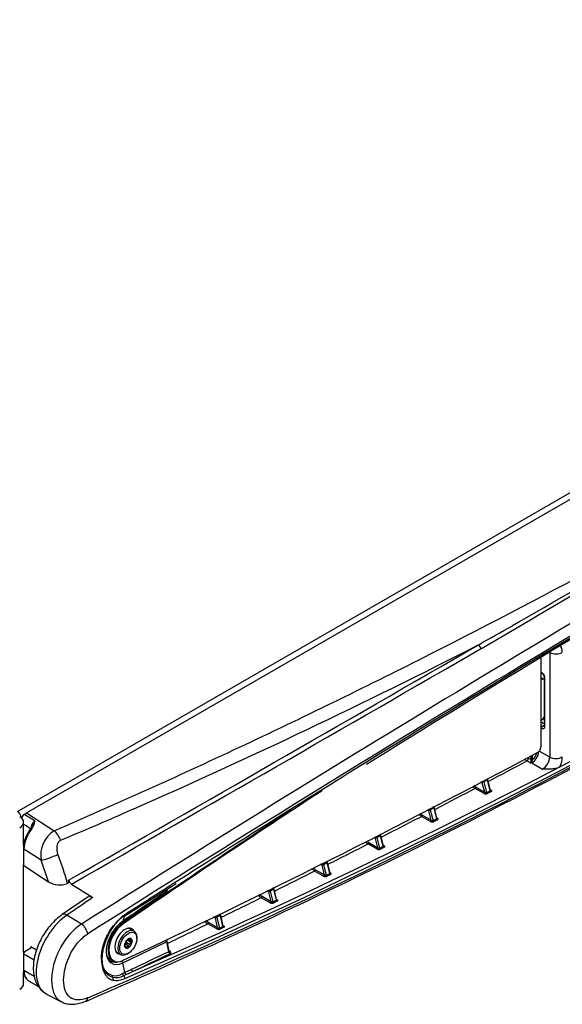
# Model space of a CAD drawing. Header units: millimetres. Extents: x 0 to 1188, y 0 to 840.
# Tile 17 of 21: x 884 to 968, y 301 to 454. Entities that reach past the tile are written whole.
import ezdxf

# ---------------------------------------------------------------- set-up
doc = ezdxf.new("R2010")
doc.units = ezdxf.units.MM
doc.layers.add('Bordo', color=7, linetype='Continuous')
doc.layers.add('DV4_Bordo', color=7, linetype='Continuous')

# ---------------------------------------------------------------- blocks, each defined once
blk = doc.blocks.new('SE3')
at = {"layer": 'DV4_Bordo', "color": 7}
for p, q in [((883.39, 330.88), (1097.76, 454.65)), ((960.39, 359.79), (961.41, 360.36)), ((966.21, 355.62), (966.21, 339.33)), ((964.83, 351.48), (964.96, 351.41)), ((965.43, 344.04), (965.43, 351.77)), ((963.29, 338.37), (962.65, 338.75)), ((962.91, 339.18), (963.25, 338.98)), ((963.25, 338.98), (963.24, 338.92)), ((963.25, 339.48), (963.25, 338.98)), ((963.53, 338.88), (963.54, 338.98)), ((963.54, 338.98), (963.54, 339.64)), ((966.21, 339.33), (964.55, 340.24)), ((963.29, 338.37), (963.43, 338.45)), ((963.43, 338.45), (965.09, 337.44)), ((956.52, 335.78), (956.36, 335.91)), ((956.94, 334.09), (956.52, 335.78)), ((955.98, 333.66), (954.58, 334.45)), ((954.71, 334.67), (956.1, 333.87)), ((955.71, 335.32), (955.51, 335.47)), ((956.1, 333.87), (955.71, 335.32)), ((955.76, 335.6), (955.93, 335.47)), ((955.93, 335.47), (956.38, 333.79)), ((956.96, 334.26), (957.04, 334.21)), ((901.38, 331.22), (900.43, 330.81)), ((947.4, 330.96), (947.17, 331.13)), ((947.42, 331.26), (947.62, 331.11)), ((947.61, 331.11), (948.06, 329.43)), ((948.2, 331.42), (948.02, 331.57)), ((948.62, 329.72), (948.2, 331.42)), ((884.1, 330.03), (883.93, 329.93)), ((884.79, 330.63), (889.11, 327.87)), ((947.65, 329.3), (946.26, 330.09)), ((946.39, 330.31), (947.78, 329.51)), ((947.78, 329.51), (947.4, 330.96)), ((948.64, 329.89), (948.72, 329.84)), ((939.09, 326.68), (938.9, 326.82)), ((939.46, 325.22), (939.09, 326.68)), ((939.3, 326.82), (939.74, 325.14)), ((939.89, 327.13), (939.74, 327.26)), ((940.3, 325.43), (939.89, 327.13)), ((887.07, 323.3), (884.4, 325)), ((884.4, 322.43), (884.4, 325)), ((939.34, 325.01), (937.94, 325.81)), ((938.07, 326.02), (939.46, 325.22)), ((940.33, 325.59), (940.4, 325.55)), ((888.2, 319.92), (887.07, 323.3)), ((930.78, 322.46), (930.54, 322.64)), ((931.15, 321.01), (930.78, 322.46)), ((930.8, 322.77), (931, 322.61)), ((931, 322.61), (931.42, 320.92)), ((931.59, 322.91), (931.4, 323.06)), ((931.98, 321.2), (931.59, 322.91)), ((931.02, 320.79), (929.62, 321.59)), ((929.75, 321.8), (931.15, 321.01)), ((932.01, 321.37), (932.08, 321.32)), ((923.28, 318.76), (923.05, 318.95)), ((906.69, 318.78), (906.56, 318.4)), ((922.71, 316.64), (921.31, 317.44)), ((921.44, 317.66), (922.84, 316.86)), ((922.48, 318.32), (922.2, 318.53)), ((922.45, 318.65), (922.7, 318.47)), ((922.84, 316.86), (922.48, 318.32)), ((922.69, 318.47), (923.11, 316.77)), ((923.67, 317.05), (923.28, 318.76)), ((923.7, 317.21), (923.77, 317.16)), ((893.35, 313.33), (891.09, 314.73)), ((900.01, 314.53), (899.78, 313.79)), ((914.18, 314.25), (913.91, 314.45)), ((914.16, 314.57), (914.4, 314.4)), ((914.53, 312.78), (914.18, 314.25)), ((914.39, 314.39), (914.8, 312.69)), ((914.98, 314.68), (914.76, 314.87)), ((915.36, 312.97), (914.98, 314.68)), ((899.53, 313.57), (899.73, 313.46)), ((899.73, 313.46), (899.86, 313.38)), ((914.4, 312.57), (913, 313.37)), ((913.14, 313.58), (914.53, 312.78)), ((915.39, 313.12), (915.46, 313.08)), ((885.46, 309.84), (885.46, 309.57)), ((899.79, 307.31), (906.56, 310.55)), ((900.05, 309.97), (900.09, 309.94)), ((900.22, 309.84), (900.44, 309.71)), ((900.4, 310.45), (900.95, 310.13)), ((900.55, 310.84), (901.1, 310.52)), ((900.83, 311.07), (900.95, 311.01)), ((906.56, 310.55), (906.89, 309.03)), ((884.4, 306.12), (884.4, 308.69)), ((906.98, 309.18), (907.01, 309.16)), ((900.09, 305.8), (899.79, 307.31)), ((886.01, 305.16), (884.4, 306.12)), ((901.11, 306.28), (900.09, 305.8))]:
    blk.add_line(p, q, dxfattribs=at)
at = {"layer": 'DV4_Bordo', "color": 7, "linetype": 'Continuous'}
for p, q in [((884.79, 330.63), (1097.75, 453.59)), ((964.83, 354.79), (964.83, 340.92)), ((964.83, 352.48), (964.96, 352.41)), ((965.31, 351.45), (964.83, 351.72)), ((964.83, 351.34), (964.96, 351.41)), ((965.32, 351.91), (965.32, 344.18)), ((964.96, 345.13), (964.83, 345.05)), ((964.32, 340.05), (964.08, 339.92)), ((956.58, 335.8), (956.42, 335.94)), ((956.52, 335.78), (956.52, 335.78)), ((956.98, 334.19), (956.58, 335.8)), ((955.93, 335.47), (955.93, 335.47)), ((947.61, 331.11), (947.62, 331.11)), ((948.26, 331.44), (948.08, 331.6)), ((948.2, 331.42), (948.2, 331.42)), ((948.66, 329.82), (948.27, 331.44)), ((883.93, 329.93), (883.93, 329.92)), ((884.35, 325.6), (884.35, 329.19)), ((939.3, 326.82), (939.31, 326.83)), ((939.95, 327.15), (939.79, 327.29)), ((939.89, 327.13), (939.89, 327.13)), ((940.34, 325.53), (939.95, 327.15)), ((884.31, 325.14), (884.31, 322.58)), ((884.35, 308.91), (884.35, 322.48)), ((884.4, 322.43), (888.2, 319.92)), ((931, 322.61), (931, 322.61)), ((931.65, 322.93), (931.45, 323.09)), ((931.59, 322.91), (931.59, 322.91)), ((932.03, 321.3), (931.65, 322.93)), ((891.45, 319.79), (891.16, 319.66)), ((891.45, 319.79), (891.35, 320.19)), ((891.78, 319.56), (895.09, 317.45)), ((900.07, 314.6), (908.06, 319.65)), ((906.66, 318.52), (906.76, 318.83)), ((923.34, 318.78), (923.11, 318.98)), ((894.38, 317.55), (890.35, 314.82)), ((899.73, 313.73), (906.52, 318.34)), ((922.69, 318.47), (922.7, 318.47)), ((923.28, 318.76), (923.28, 318.76)), ((923.71, 317.15), (923.34, 318.78)), ((914.39, 314.39), (914.4, 314.4)), ((915.04, 314.7), (914.81, 314.89)), ((914.98, 314.68), (914.98, 314.68)), ((915.41, 313.06), (915.04, 314.7)), ((901.54, 312.25), (901.01, 312.55)), ((901.98, 311.11), (901.98, 311.28)), ((885.46, 309.84), (886.36, 309.34)), ((900.15, 309.96), (900.05, 310.02)), ((900.74, 309.89), (900.19, 310.2)), ((900.68, 310.98), (900.96, 310.82)), ((906.99, 309.13), (906.67, 310.65)), ((884.31, 308.82), (884.31, 306.26)), ((884.4, 308.69), (885.98, 307.78)), ((885.46, 309.56), (884.41, 308.96)), ((898.91, 308.91), (899.44, 308.61)), ((900.49, 308.71), (900.64, 308.8)), ((897.72, 308), (898.21, 307.71)), ((898.21, 307.71), (898.34, 307.64)), ((884.35, 304.04), (884.35, 305.81)), ((884.35, 305.58), (884.43, 305.54)), ((885.12, 304.52), (886.67, 303.6)), ((887.93, 302.44), (890.23, 301.24))]:
    blk.add_line(p, q, dxfattribs=at)
at = {"layer": 'DV4_Bordo', "color": 7}
for centre, radius, start, end in [((2262.97, -1800.61), 2516.4, 117.20827, 121.77971), ((461.75, 1309.28), 1095.91, 293.57683, 306.42317), ((459.04, 1313.94), 1100.75, 293.69104, 306.30896), ((-943.86, 3672.45), 3820.99, 299.90946, 300.63689), ((-880.18, 3503), 3643.08, 300.2585, 301.13438), ((2842, -2770.42), 3647.84, 120.19774, 122.28904), ((2743.2, -2600.06), 3449.25, 120.20104, 122.4131), ((470.24, 1286.81), 1072.37, 293.29548, 300.10362), ((338.29, 1454.91), 1259.49, 299.32575, 299.59957), ((-5509.38, 11541.66), 12918.62, 299.700458, 300.026779), ((-6671.25, 13541.35), 15232.04, 299.770124, 300.046947), ((494.82, 1254.32), 1008.66, 293.77034, 297.15374), ((964.12, 340.99), 2.68, 227.8581, 236.8526), ((964.74, 338.75), 1.5, 173.8319, 189.3036), ((959.79, 340.31), 4.01, 333.225, 339.1325), ((964.78, 338.81), 1.55, 190.9891, 196.229), ((961.97, 339.29), 1.61, 325.357, 330.6525), ((955.99, 336.69), 2.64, 226.7244, 237.7735), ((955.97, 336.69), 2.38, 229.0856, 237.9924), ((956.26, 334.18), 0.593, 241.5367, 292.7786), ((587.64, 1045.76), 780.38, 292.80463, 293.62917), ((947.66, 332.31), 2.62, 225.8139, 237.7359), ((947.64, 332.31), 2.36, 228.2598, 237.9588), ((887.11, 328.09), 1.65, 127.4238, 177.3493), ((883.66, 329.63), 2.46, 321.7012, 354.4876), ((947.94, 329.82), 0.597, 241.4803, 292.3525), ((891.42, 324.09), 4.42, 121.4813, 190.3925), ((921.45, 303.11), 29.69, 53.0185, 53.4164), ((939.33, 328.01), 2.61, 226.5113, 237.6668), ((939.32, 328.01), 2.35, 229.1029, 237.8889), ((939.62, 325.54), 0.601, 241.4256, 291.9232), ((853.79, 310.08), 38.57, 14.3739, 21.4653), ((931.01, 323.78), 2.59, 224.5278, 237.5975), ((931, 323.78), 2.34, 226.8027, 237.8189), ((931.31, 321.32), 0.605, 241.3711, 291.492), ((2262.97, -1800.61), 2516.4, 122.57624, 122.79173), ((922.7, 319.62), 2.58, 223.3394, 237.5281), ((922.68, 319.62), 2.32, 225.4044, 237.7486), ((923, 317.18), 0.609, 241.3168, 291.059), ((903.69, 309.36), 6.49, 123.3392, 144.2122), ((914.38, 315.53), 2.57, 223.5253, 237.4585), ((914.37, 315.53), 2.31, 225.6029, 237.6783), ((914.69, 313.11), 0.614, 241.2629, 290.6242), ((471.46, 1218.33), 1008.56, 295.22752, 295.59099), ((898.59, 307.48), 2.18, 257.4114, 301.2494), ((898.71, 307.51), 2.5, 258.187, 298.858), ((904.82, 295.84), 11.03, 115.3732, 117.5019), ((908.99, 286.19), 21.17, 114.2838, 115.3848), ((898.77, 307.58), 3.02, 259.4724, 295.7192)]:
    blk.add_arc(centre, radius, start, end, dxfattribs=at)
at = {"layer": 'DV4_Bordo', "color": 7, "linetype": 'Continuous'}
for centre, radius, start, end in [((2211.8, -1706.71), 2409.34, 117.15175, 121.92509), ((452.87, 1317.59), 1107.91, 293.46481, 300.06251), ((2262.97, -1800.61), 2516.4, 121.77971, 122.57624), ((957.32, 333.22), 2.65, 121.8363, 127.4285), ((948.94, 328.94), 2.55, 121.5139, 127.3412), ((885.46, 329.09), 1.66, 127.8331, 154.0369), ((889.49, 324.91), 5.19, 141.3142, 177.5217), ((884.77, 328.79), 0.922, 316.5464, 344.8489), ((940.57, 324.73), 2.45, 121.1904, 127.2539), ((932.21, 320.58), 2.36, 120.8659, 127.1665), ((889.95, 322.77), 3.34, 238.4348, 291.2661), ((892.43, 320.48), 1.12, 194.9641, 234.6122), ((906.32, 318.63), 0.35, 304.0546, 341.6113), ((923.85, 316.5), 2.28, 120.5402, 127.079), ((903.65, 309.24), 6.52, 124.5941, 143.8627), ((915.5, 312.49), 2.2, 120.2134, 126.9915), ((900.68, 309.97), 0.631, 157.8175, 177.6314), ((906.22, 308.06), 6.5, 156.9503, 160.6376), ((900.86, 310.34), 0.67, 140.4289, 156.8585), ((900.82, 310), 0.142, 237.0006, 322.863), ((900.79, 310.03), 0.186, 322.1318, 32.9671), ((906.32, 310.58), 0.35, 12.1548, 51.7785), ((886.35, 306.13), 2.05, 176.5099, 218.8837)]:
    blk.add_arc(centre, radius, start, end, dxfattribs=at)
for centre, major_axis, ratio, start_param, end_param in [((1007.67, 1704.47), (-823.31, -1426.01), 0.57735, 0.751151, 0.819645), ((964.96, 350.84), (-0.35, -0.606), 0.57735, 3.111488, 3.926991), ((964.96, 345.7), (0.35, 0.606), 0.57735, 3.926991, 4.742494), ((964.34, 340.63), (0.35, 0.606), 0.57735, 3.889767, 5.497787), ((1007.31, 1697.75), (-816.78, -1414.71), 0.57735, 0.69224, 0.747957), ((1007.33, -952.58), (816.78, 1414.71), 0.57735, 0.851713, 0.878576), ((1007.21, -952.51), (816.78, 1414.71), 0.57735, 0.85577, 0.878576), ((1007.21, -952.51), (816.78, 1414.71), 0.57735, 0.85577, 0.878576), ((883.39, 330.25), (0.385, -0.667), 0.57735, 0.785398, 2.356194), ((882.25, 329.19), (-2.1, 0), 0.57735, 2.356194, 3.926991), ((884.79, 327.77), (1.75, 3.03), 0.576999, 0.78555, 0.925289), ((884.66, 322.57), (0.35, -0.011), 0.597209, 3.160385, 3.910876), ((899.89, 314.9), (-0.187, 0.296), 0.497215, 2.494436, 3.121696), ((899.96, 310.74), (1.75, 3.03), 0.57735, 0.878576, 3.141593), ((899.96, 310.74), (1.75, 3.03), 0.57735, 0.878576, 3.141593), ((900.09, 310.67), (1.75, 3.03), 0.57735, 0.878576, 3.833832), ((900.09, 310.67), (-1.1, -1.91), 0.57735, 2.818254, 6.283185), ((899.54, 314.02), (-0.197, 0.289), 0.522498, 3.141183, 3.536385), ((900.49, 310.43), (1.05, 1.82), 0.57735, 0, 3.926991), ((899.96, 310.73), (-1.05, -1.82), 0.57735, 3.141593, 3.586175), ((899.96, 310.74), (1.1, 1.91), 0.57735, 5.959846, 6.227036), ((900.49, 310.43), (1.05, 1.82), 0.57735, 5.497787, 6.283185), ((885.21, 309.7), (-0.35, -0.01), 0.556781, 2.33986, 3.893203), ((900.64, 310.34), (0.42, 0.727), 0.57735, 1.308997, 2.356194), ((900.64, 310.34), (0.42, 0.727), 0.57735, 2.356194, 3.403392), ((900.64, 310.34), (0.42, 0.727), 0.57735, 0.261799, 1.308997), ((900.64, 310.34), (-0.42, -0.727), 0.57735, 0.261799, 1.308997), ((900.64, 310.34), (-0.42, -0.727), 0.57735, 2.356194, 3.403392), ((900.64, 310.34), (-0.42, -0.727), 0.57735, 1.308997, 2.356194), ((884.66, 308.83), (0.35, 0.01), 0.556781, 2.33986, 3.87575), ((899.47, 311.03), (1.75, 3.03), 0.57735, 2.863066, 3.141593), ((899.96, 310.73), (-1.05, -1.82), 0.57735, 5.916335, 6.283185), ((899.96, 310.74), (1.1, 1.91), 0.57735, 3.197742, 3.437349), ((900.09, 310.67), (-1.1, -1.91), 0.57735, 0, 0.295756), ((899.47, 311.02), (1.88, 3.26), 0.57735, 3.141593, 3.525416), ((899.8, 310.83), (1.88, 3.26), 0.57735, 3.10787, 3.141593), ((882.25, 304.04), (-2.1, 0), 0.57735, 2.356194, 3.141593), ((886.89, 307.54), (1.76, 3.03), 0.580652, 2.933445, 3.133642), ((893.41, 302.61), (-0.55, 1.29), 0.600207, 3.141423, 3.190744)]:
    blk.add_ellipse(centre, major_axis=major_axis, ratio=ratio, start_param=start_param, end_param=end_param, dxfattribs=at)
at = {"layer": 'DV4_Bordo', "color": 7}
for centre, major_axis, ratio, start_param, end_param in [((955.57, 356.81), (-0.35, 0.606), 0.53293, 1.243442, 2.32036), ((967.17, 356.2), (1.4, 0), 0.57735, 3.953171, 5.497787), ((966.09, 354.44), (1.46, 2.54), 0.57735, 5.497787, 6.096513), ((965.06, 352.59), (0.101, 0.184), 0.561475, 2.343918, 3.147108), ((995.49, 324.91), (-111.44, 66.65), 0.015111, -1.287601, -1.285828), ((995.24, 324.77), (-111.69, 66.5), 0.013223, -1.291729, -1.287227), ((965.06, 343.95), (0.101, 0.184), 0.562603, 0.809453, 2.342967), ((965.12, 342.15), (1.23, 2.12), 0.57735, 0.670911, 0.822694), ((965.67, 344.18), (0.35, 0), 0.57735, 3.14206, 3.953171), ((1004.42, 1706.36), (-823.25, -1425.92), 0.57735, 0.744347, 0.749514), ((962.67, 339.03), (0.177, 0.302), 0.551498, 3.895834, 5.502165), ((963.39, 338.96), (0.207, -0.036), 0.438343, 4.037686, 5.585623), ((963.39, 339.07), (0.21, 0), 0.577425, 3.944379, 5.497722), ((963.46, 339.67), (-0.73, -1.27), 0.57735, 0.749647, 2.291016), ((963.32, 339.75), (0.63, 1.09), 0.57735, 4.17093, 5.232178), ((965.13, 338.71), (-0.76, -1.32), 0.57735, 0.749647, 2.356194), ((967.17, 339.92), (1.4, 0), 0.57735, 3.953171, 5.497787), ((966.09, 338.15), (1.46, 2.54), 0.57735, 4.899061, 5.497787), ((963.3, 338.38), (0.209, -0.022), 0.627047, 1.302089, 1.844948), ((963.44, 338.62), (0.099, -0.185), 0.597618, 5.070104, 5.490133), ((1004.42, 1706.36), (-823.25, -1425.91), 0.57735, 0.737201, 0.742575), ((954.59, 334.6), (-0.087, -0.152), 0.540776, 0.739746, 2.345387), ((957.05, 334.36), (0.095, 0.147), 0.582793, 3.377062, 3.914869), ((955.99, 333.8), (-0.087, -0.152), 0.540777, 0.739786, 2.345387), ((956.5, 333.78), (0.082, -0.155), 0.601393, 4.298263, 5.493814), ((957.06, 334.07), (0.082, -0.155), 0.601127, 4.298001, 5.493551), ((898.06, 319.28), (-98.28, 59.92), 0.0212, -1.435953, -1.418869), ((1004.42, 1706.36), (-823.25, -1425.91), 0.57735, 0.730053, 0.735419), ((946.27, 330.24), (0.087, 0.152), 0.540748, 3.874392, 5.480034), ((948.74, 329.71), (-0.081, 0.155), 0.605065, 1.160324, 2.355874), ((948.73, 329.99), (0.095, 0.147), 0.58304, 3.418881, 3.907688), ((897.3, 318.86), (-97.51, 60.32), 0.01484, -1.439879, -1.428395), ((886.89, 326.43), (-1.77, -3.02), 0.578066, 4.48259, 5.50108), ((885.72, 327.94), (0.277, -0.215), 0.188411, 2.202702, 3.155485), ((947.66, 329.44), (0.087, 0.152), 0.540749, 3.874433, 5.480034), ((948.18, 329.41), (-0.081, 0.155), 0.60533, 1.16059, 2.356141), ((889.08, 326.17), (0.83, -1.93), 0.491569, 1.469604, 2.401371), ((884.66, 325.14), (0.35, 0), 0.57735, 3.14111, 3.892084), ((1004.42, 1706.36), (-823.25, -1425.91), 0.57735, 0.722906, 0.728264), ((937.95, 325.95), (0.087, 0.152), 0.540722, 3.867447, 5.473089), ((939.35, 325.15), (0.087, 0.152), 0.540723, 3.867488, 5.473088), ((939.86, 325.12), (-0.08, 0.156), 0.609235, 1.164565, 2.360116), ((940.42, 325.41), (-0.08, 0.156), 0.608973, 1.164295, 2.359846), ((940.41, 325.69), (0.095, 0.147), 0.583286, 3.408468, 3.900506), ((888.6, 324.12), (1.96, 0.76), 0.178504, 3.743164, 5.229119), ((1004.42, 1706.36), (-823.25, -1425.91), 0.57735, 0.715758, 0.721108), ((929.64, 321.73), (0.087, 0.152), 0.540697, 3.860501, 5.466143), ((931.03, 320.94), (0.087, 0.152), 0.540698, 3.860542, 5.466142), ((931.54, 320.9), (-0.079, 0.156), 0.613109, 1.168596, 2.364146), ((932.1, 321.19), (-0.079, 0.156), 0.612849, 1.168322, 2.363873), ((932.09, 321.46), (0.095, 0.147), 0.583532, 3.39714, 3.893321), ((1004.05, -1051.32), (880.15, 1524.38), 0.577347, 0.873082, 0.876307), ((1005.46, -962.59), (822.4, 1424.42), 0.57735, 0.87054, 0.876399), ((906.32, 318.63), (-0.196, 0.29), 0.526164, 3.141213, 3.538831), ((906.32, 318.63), (-0.332, 0.11), 0.772883, 2.59654, 3.141723), ((1004.42, 1706.36), (-823.25, -1425.91), 0.57735, 0.708611, 0.713952), ((921.32, 317.59), (0.087, 0.152), 0.540675, 3.853556, 5.459198), ((922.72, 316.79), (0.087, 0.152), 0.540676, 3.853597, 5.459197), ((923.23, 316.76), (-0.078, 0.157), 0.616952, 1.172683, 2.368233), ((923.79, 317.03), (-0.078, 0.157), 0.616694, 1.172405, 2.367956), ((923.78, 317.31), (0.095, 0.147), 0.583778, 3.381868, 3.886135), ((891.57, 308.94), (3.73, 6.45), 0.57735, 0.876279, 3.166288), ((891.14, 313.66), (0.79, -1.16), 0.52257, 2.279795, 3.141152), ((899.89, 314.9), (-0.187, 0.296), 0.497215, 3.121696, 4.033435), ((893.41, 312.27), (0.74, -1.19), 0.497304, 0.896164, 2.299695), ((900.03, 310.69), (1.99, 3.46), 0.57735, 0.876394, 3.841636), ((898.19, 313.28), (-0.281, 0.208), 0.18117, 2.457576, 3.887127), ((1004.42, 1706.36), (-823.25, -1425.91), 0.57735, 0.701393, 0.706796), ((913.02, 313.51), (0.087, 0.152), 0.540654, 3.84661, 5.452252), ((914.41, 312.71), (0.087, 0.152), 0.540655, 3.846651, 5.452252), ((914.92, 312.68), (-0.077, 0.157), 0.620764, 1.176827, 2.372377), ((915.48, 312.95), (-0.077, 0.157), 0.620507, 1.176545, 2.372096), ((915.47, 313.22), (0.095, 0.147), 0.584024, 3.405329, 3.878948), ((906.32, 310.58), (-0.151, 0.316), 0.624468, 4.322536, 5.170478), ((906.32, 310.58), (-0.342, -0.074), 0.310084, 2.278433, 3.141593), ((585.24, 1934.53), (-122.27, -1713.98), 0.692319, 0.370672, 0.375698), ((907.13, 309), (-0.151, 0.316), 0.624392, 1.180755, 2.376305), ((907.02, 309.31), (0.095, 0.147), 0.584269, 3.662547, 3.871764), ((899.8, 310.83), (1.88, 3.26), 0.57735, 3.141593, 3.706825), ((899.55, 307.34), (-0.151, 0.316), 0.624468, 4.322536, 5.327899), ((884.66, 306.26), (0.35, 0), 0.57735, 3.141593, 3.892084), ((886.89, 307.54), (1.76, 3.03), 0.580652, 2.357141, 2.933445), ((898.4, 305.33), (-0.091, -0.338), 0.805739, 4.850341, 5.814199), ((897.99, 304.79), (0.086, 0.339), 0.816824, 4.370345, 5.800641), ((899.97, 305.59), (-0.163, 0.31), 0.642577, 1.15565, 2.226248), ((899.85, 305.04), (-0.138, 0.322), 0.60361, 3.868682, 5.416959), ((900.33, 305.77), (-0.15, 0.316), 0.625187, 1.182742, 2.29584), ((901.35, 306.25), (-0.149, 0.317), 0.625972, 1.184721, 2.380275), ((893.41, 302.61), (-0.55, 1.29), 0.600207, 3.190744, 3.866465)]:
    blk.add_ellipse(centre, major_axis=major_axis, ratio=ratio, start_param=start_param, end_param=end_param, dxfattribs=at)
at = {"layer": 'DV4_Bordo', "color": 7, "linetype": 'Continuous'}
blk.add_ellipse((900.64, 310.34), major_axis=(-0.94, -1.64), ratio=0.57735, dxfattribs=at)
at = {"layer": 'DV4_Bordo', "color": 7}
for points, knots in [([(889.11, 327.87), (899.19, 332.21), (909.09, 336.7), (928.6, 345.89), (938.2, 350.59), (966.58, 364.97), (984.94, 374.92), (1020.61, 395.51), (1037.88, 406.13), (1062.86, 422.56), (1071.02, 428.12), (1087.01, 439.42), (1094.82, 445.16), (1102.39, 451)], [0, 0, 0, 0, 0.125, 0.125, 0.25, 0.25, 0.5, 0.5, 0.75, 0.75, 0.875, 0.875, 1, 1, 1, 1]), ([(965.43, 351.77), (965.43, 351.96), (965.34, 352.09), (965.16, 352.33), (965.06, 352.43), (964.92, 352.51)], [0, 0, 0, 0, 0.5, 0.5, 1, 1, 1, 1]), ([(965.43, 351.77), (965.36, 351.8), (965.32, 351.86), (965.32, 351.91), (965.32, 351.91), (965.32, 351.91)], [0, 0, 0, 0, 0.980819, 0.980819, 1, 1, 1, 1]), ([(964.92, 343.86), (965.06, 343.78), (965.16, 343.77), (965.34, 343.8), (965.43, 343.85), (965.43, 344.04)], [0, 0, 0, 0, 0.5, 0.5, 1, 1, 1, 1]), ([(956.94, 334.09), (956.98, 334.11), (956.99, 334.14), (956.98, 334.18), (956.98, 334.19), (956.98, 334.19)], [0, 0, 0, 0, 0.913234, 0.913234, 1, 1, 1, 1]), ([(957.04, 334.21), (957.11, 334.17), (957.14, 334.12), (957.15, 334.01), (957.12, 333.96), (957.05, 333.93)], [0, 0, 0, 0, 0.5, 0.5, 1, 1, 1, 1]), ([(956.1, 333.87), (956.14, 333.84), (956.19, 333.81), (956.26, 333.79), (956.29, 333.78), (956.34, 333.78), (956.36, 333.78), (956.38, 333.79)], [0, 0, 0, 0, 0.5, 0.5, 0.75, 0.75, 1, 1, 1, 1]), ([(948.62, 329.72), (948.65, 329.74), (948.67, 329.78), (948.66, 329.82), (948.66, 329.82), (948.66, 329.82)], [0, 0, 0, 0, 0.921518, 0.921518, 1, 1, 1, 1]), ([(948.72, 329.84), (948.78, 329.8), (948.82, 329.75), (948.83, 329.65), (948.79, 329.6), (948.73, 329.56)], [0, 0, 0, 0, 0.5, 0.5, 1, 1, 1, 1]), ([(886.11, 329.4), (886.04, 329.32), (885.98, 329.23), (885.87, 329.02), (885.82, 328.91), (885.74, 328.72), (885.7, 328.63), (885.67, 328.55)], [0, 0, 0, 0, 0.368994, 0.368994, 0.737988, 0.737988, 1, 1, 1, 1]), ([(947.78, 329.51), (947.82, 329.48), (947.87, 329.45), (947.96, 329.42), (948.02, 329.41), (948.06, 329.43)], [0, 0, 0, 0, 0.5, 0.5, 1, 1, 1, 1]), ([(890.11, 326.38), (890.02, 326.34), (889.95, 326.29), (889.81, 326.17), (889.75, 326.09), (889.65, 325.92), (889.61, 325.83), (889.55, 325.63), (889.53, 325.53), (889.5, 325.33), (889.5, 325.22), (889.5, 325.01), (889.51, 324.91), (889.56, 324.59), (889.61, 324.39), (889.69, 324.2)], [0, 0, 0, 0, 0.125, 0.125, 0.25, 0.25, 0.375, 0.375, 0.5, 0.5, 0.625, 0.625, 0.75, 0.75, 1, 1, 1, 1]), ([(939.46, 325.22), (939.5, 325.19), (939.55, 325.16), (939.65, 325.13), (939.7, 325.12), (939.74, 325.14)], [0, 0, 0, 0, 0.5, 0.5, 1, 1, 1, 1]), ([(940.3, 325.43), (940.34, 325.45), (940.35, 325.48), (940.34, 325.52), (940.34, 325.52), (940.34, 325.53)], [0, 0, 0, 0, 0.926519, 0.926519, 1, 1, 1, 1]), ([(940.4, 325.55), (940.46, 325.51), (940.5, 325.45), (940.51, 325.35), (940.47, 325.3), (940.41, 325.27)], [0, 0, 0, 0, 0.5, 0.5, 1, 1, 1, 1]), ([(931.15, 321.01), (931.19, 320.97), (931.23, 320.94), (931.33, 320.91), (931.38, 320.9), (931.42, 320.92)], [0, 0, 0, 0, 0.5, 0.5, 1, 1, 1, 1]), ([(931.98, 321.2), (932.02, 321.22), (932.03, 321.26), (932.03, 321.3), (932.03, 321.3), (932.03, 321.3)], [0, 0, 0, 0, 0.93153, 0.93153, 1, 1, 1, 1]), ([(932.08, 321.32), (932.15, 321.28), (932.18, 321.23), (932.19, 321.12), (932.16, 321.07), (932.09, 321.04)], [0, 0, 0, 0, 0.5, 0.5, 1, 1, 1, 1]), ([(922.84, 316.86), (922.87, 316.82), (922.92, 316.8), (923.02, 316.76), (923.07, 316.76), (923.11, 316.77)], [0, 0, 0, 0, 0.5, 0.5, 1, 1, 1, 1]), ([(923.67, 317.05), (923.71, 317.07), (923.72, 317.1), (923.71, 317.14), (923.71, 317.14), (923.71, 317.15)], [0, 0, 0, 0, 0.93655, 0.93655, 1, 1, 1, 1]), ([(923.77, 317.16), (923.83, 317.12), (923.87, 317.07), (923.88, 316.97), (923.84, 316.92), (923.78, 316.89)], [0, 0, 0, 0, 0.5, 0.5, 1, 1, 1, 1]), ([(893.35, 313.33), (892.69, 312.91), (892.06, 312.35), (890.91, 311.03), (890.4, 310.27), (889.57, 308.67), (889.24, 307.82), (888.8, 306.17), (888.69, 305.35), (888.69, 303.88), (888.8, 303.21), (889.24, 302.11), (889.57, 301.68), (890.07, 301.33), (890.16, 301.28), (890.26, 301.23)], [0, 0, 0, 0, 0.161029, 0.161029, 0.322057, 0.322057, 0.483086, 0.483086, 0.644114, 0.644114, 0.805143, 0.805143, 0.966171, 0.966171, 1, 1, 1, 1]), ([(898.12, 305.35), (897.99, 305.39), (897.86, 305.44), (897.63, 305.56), (897.51, 305.63), (897.31, 305.8), (897.21, 305.89), (897.04, 306.1), (896.96, 306.22), (896.74, 306.6), (896.64, 306.89), (896.5, 307.54), (896.47, 307.9), (896.48, 308.47), (896.49, 308.66), (896.54, 309.06), (896.58, 309.26), (896.66, 309.67), (896.71, 309.87), (896.84, 310.29), (896.91, 310.5), (897.14, 311.12), (897.33, 311.53), (897.78, 312.34), (898.03, 312.72), (898.3, 313.08)], [0, 0, 0, 0, 0.0625, 0.0625, 0.125, 0.125, 0.1875, 0.1875, 0.25, 0.25, 0.375, 0.375, 0.5, 0.5, 0.5625, 0.5625, 0.625, 0.625, 0.6875, 0.6875, 0.75, 0.75, 0.875, 0.875, 1, 1, 1, 1]), ([(898.42, 313.16), (898.13, 312.75), (897.86, 312.33), (897.51, 311.66), (897.4, 311.43), (897.2, 310.96), (897.11, 310.73), (896.95, 310.27), (896.87, 310.04), (896.75, 309.57), (896.69, 309.34), (896.56, 308.65), (896.51, 308.21), (896.5, 307.58), (896.5, 307.38), (896.53, 306.99), (896.56, 306.8), (896.63, 306.45), (896.67, 306.28), (896.78, 305.96), (896.85, 305.81), (896.99, 305.53), (897.07, 305.41), (897.26, 305.18), (897.36, 305.08), (897.69, 304.81), (897.94, 304.68), (898.22, 304.61)], [0, 0, 0, 0, 0.125, 0.125, 0.1875, 0.1875, 0.25, 0.25, 0.3125, 0.3125, 0.375, 0.375, 0.5, 0.5, 0.5625, 0.5625, 0.625, 0.625, 0.6875, 0.6875, 0.75, 0.75, 0.8125, 0.8125, 0.875, 0.875, 1, 1, 1, 1]), ([(914.53, 312.78), (914.57, 312.75), (914.61, 312.72), (914.71, 312.68), (914.77, 312.68), (914.8, 312.69)], [0, 0, 0, 0, 0.5, 0.5, 1, 1, 1, 1]), ([(915.36, 312.97), (915.4, 312.98), (915.41, 313.02), (915.41, 313.06), (915.41, 313.06), (915.41, 313.06)], [0, 0, 0, 0, 0.941578, 0.941578, 1, 1, 1, 1]), ([(915.46, 313.08), (915.52, 313.04), (915.56, 312.99), (915.57, 312.89), (915.54, 312.84), (915.47, 312.8)], [0, 0, 0, 0, 0.5, 0.5, 1, 1, 1, 1]), ([(894.34, 301.86), (893.78, 301.63), (893.26, 301.51), (892.33, 301.53), (891.92, 301.67), (890.93, 302.41), (890.57, 303.39), (890.58, 305.81), (890.93, 307.27), (891.92, 309.27), (892.33, 309.9), (893.27, 311.01), (893.78, 311.47), (894.34, 311.82)], [0, 0, 0, 0, 0.125, 0.125, 0.25, 0.25, 0.5, 0.5, 0.75, 0.75, 0.875, 0.875, 1, 1, 1, 1]), ([(907.1, 308.7), (907.26, 308.78), (907.26, 308.86), (907.2, 309.01), (907.13, 309.08), (907.01, 309.16)], [0, 0, 0, 0, 0.5, 0.5, 1, 1, 1, 1]), ([(900.28, 305.49), (900.45, 305.56), (900.62, 305.64), (900.79, 305.71), (900.97, 305.79), (901.14, 305.88), (901.32, 305.96)], [0, 0, 0, 0, 0.483077, 0.483077, 0.483077, 1, 1, 1, 1])]:
    blk.add_open_spline(points, degree=3, knots=knots, dxfattribs=at)
at = {"layer": 'DV4_Bordo', "color": 7, "linetype": 'Continuous'}
for points, knots in [([(964.96, 352.41), (964.99, 352.39), (965.03, 352.37), (965.12, 352.3), (965.21, 352.2), (965.28, 352.09), (965.31, 351.99), (965.32, 351.94), (965.32, 351.91)], [0, 0, 0, 0, 0.148413, 0.280621, 0.515411, 0.733984, 0.854824, 1, 1, 1, 1]), ([(967.8, 337.79), (967.63, 337.7), (967.43, 337.63), (966.99, 337.52), (966.76, 337.48), (966.3, 337.44), (966.05, 337.43), (965.57, 337.43), (965.33, 337.43), (965.09, 337.44)], [0, 0, 0, 0, 0.25, 0.25, 0.5, 0.5, 0.75, 0.75, 1, 1, 1, 1]), ([(956.58, 335.8), (956.58, 335.8), (956.58, 335.8), (956.57, 335.81), (956.55, 335.8), (956.52, 335.78)], [0, 0, 0, 0, 0.041049, 0.041049, 1, 1, 1, 1]), ([(948.2, 331.42), (948.24, 331.44), (948.26, 331.44), (948.27, 331.44), (948.27, 331.44), (948.27, 331.44)], [0, 0, 0, 0, 0.894962, 0.894962, 1, 1, 1, 1]), ([(939.89, 327.13), (939.93, 327.15), (939.95, 327.15), (939.95, 327.15), (939.95, 327.15), (939.95, 327.15)], [0, 0, 0, 0, 0.899406, 0.899406, 1, 1, 1, 1]), ([(940.34, 325.52), (940.34, 325.52), (940.34, 325.52), (940.34, 325.53), (940.34, 325.53)], [0, 0, 0, 0, 0.637784, 1, 1, 1, 1]), ([(931.59, 322.91), (931.62, 322.92), (931.64, 322.93), (931.65, 322.93), (931.65, 322.93), (931.65, 322.93)], [0, 0, 0, 0, 0.903869, 0.903869, 1, 1, 1, 1]), ([(932.03, 321.29), (932.03, 321.29), (932.03, 321.29), (932.03, 321.3), (932.03, 321.3)], [0, 0, 0, 0, 0.612549, 1, 1, 1, 1]), ([(895.09, 317.45), (895.01, 317.49), (894.94, 317.53), (894.79, 317.58), (894.72, 317.6), (894.54, 317.61), (894.43, 317.59), (894.34, 317.53)], [0, 0, 0, 0, 0.263922, 0.263922, 0.527843, 0.527843, 1, 1, 1, 1]), ([(923.28, 318.76), (923.32, 318.78), (923.34, 318.78), (923.34, 318.78), (923.34, 318.78), (923.34, 318.78)], [0, 0, 0, 0, 0.908351, 0.908351, 1, 1, 1, 1]), ([(923.72, 317.14), (923.72, 317.14), (923.72, 317.14), (923.72, 317.14), (923.71, 317.15)], [0, 0, 0, 0, 0.589063, 1, 1, 1, 1]), ([(890.35, 314.82), (890.17, 314.68), (889.73, 314.36), (888.96, 313.67), (888.16, 312.74), (887.45, 311.71), (886.84, 310.6), (886.37, 309.45), (886.03, 308.28), (885.85, 307.12), (885.84, 305.99), (886, 304.97), (886.33, 304.08), (886.79, 303.36), (887.32, 302.8), (887.71, 302.59), (887.89, 302.49)], [0, 0, 0, 0, 0.042369, 0.120593, 0.198457, 0.276051, 0.353575, 0.431279, 0.509394, 0.588228, 0.668009, 0.748592, 0.8195, 0.887294, 0.952911, 1, 1, 1, 1]), ([(914.98, 314.68), (915.02, 314.7), (915.04, 314.7), (915.04, 314.7), (915.04, 314.7), (915.04, 314.7)], [0, 0, 0, 0, 0.912851, 0.912851, 1, 1, 1, 1]), ([(898.14, 312.75), (897.69, 312.08), (897.32, 311.34), (896.73, 309.74), (896.55, 308.86), (896.51, 307.28), (896.65, 306.59), (897.22, 305.55), (897.65, 305.2), (898.19, 305.06)], [0, 0, 0, 0, 0.221537, 0.221537, 0.481025, 0.481025, 0.740512, 0.740512, 1, 1, 1, 1]), ([(897.88, 307.62), (897.83, 307.65), (897.67, 307.73), (897.45, 308.05), (897.27, 308.58), (897.22, 309.27), (897.32, 310.04), (897.56, 310.85), (897.93, 311.66), (898.4, 312.42), (898.96, 313.09), (899.43, 313.51), (899.67, 313.68), (899.73, 313.73)], [0, 0, 0, 0, 0.039542, 0.140784, 0.248882, 0.352534, 0.455369, 0.55834, 0.661694, 0.765255, 0.868725, 0.971746, 1, 1, 1, 1]), ([(915.41, 313.05), (915.41, 313.05), (915.41, 313.05), (915.41, 313.06), (915.41, 313.06)], [0, 0, 0, 0, 0.567149, 1, 1, 1, 1]), ([(900.09, 309.94), (900.08, 309.93), (900.07, 309.92), (900.05, 309.94), (900.05, 309.97), (900.05, 310)], [0, 0, 0, 0, 0.5, 0.5, 1, 1, 1, 1]), ([(900.24, 309.73), (900.24, 309.77), (900.23, 309.81), (900.2, 309.88), (900.19, 309.91), (900.16, 309.96), (900.14, 309.97), (900.12, 309.97), (900.1, 309.96), (900.09, 309.94)], [0, 0, 0, 0, 0.25, 0.25, 0.5, 0.5, 0.75, 0.75, 1, 1, 1, 1]), ([(900.2, 310.2), (900.22, 310.19), (900.24, 310.18), (900.26, 310.18), (900.27, 310.18), (900.29, 310.18), (900.31, 310.18), (900.33, 310.18), (900.35, 310.19), (900.36, 310.2), (900.38, 310.21), (900.39, 310.23), (900.4, 310.24), (900.41, 310.25), (900.42, 310.27), (900.42, 310.29), (900.43, 310.3), (900.43, 310.32), (900.43, 310.34), (900.43, 310.36), (900.43, 310.37), (900.43, 310.39), (900.42, 310.41), (900.42, 310.43), (900.41, 310.44), (900.4, 310.45), (900.4, 310.45), (900.4, 310.45)], [0, 0, 0, 0, 0.139008, 0.139008, 0.139008, 0.279342, 0.279342, 0.279342, 0.406811, 0.406811, 0.406811, 0.521961, 0.521961, 0.521961, 0.631385, 0.631385, 0.631385, 0.741573, 0.741573, 0.741573, 0.857974, 0.857974, 0.857974, 0.98496, 0.98496, 0.98496, 1, 1, 1, 1]), ([(900.34, 309.58), (900.32, 309.58), (900.3, 309.6), (900.26, 309.65), (900.25, 309.69), (900.24, 309.73)], [0, 0, 0, 0, 0.5, 0.5, 1, 1, 1, 1]), ([(900.34, 310.76), (900.37, 310.79), (900.39, 310.82), (900.43, 310.85), (900.44, 310.85), (900.44, 310.85)], [0, 0, 0, 0, 0.5, 0.5, 1, 1, 1, 1]), ([(900.44, 309.71), (900.44, 309.67), (900.43, 309.64), (900.39, 309.59), (900.37, 309.57), (900.34, 309.58)], [0, 0, 0, 0, 0.5, 0.5, 1, 1, 1, 1]), ([(900.4, 310.45), (900.38, 310.48), (900.37, 310.52), (900.35, 310.6), (900.36, 310.64), (900.39, 310.72), (900.41, 310.75), (900.48, 310.8), (900.51, 310.82), (900.55, 310.84)], [0, 0, 0, 0, 0.25, 0.25, 0.5, 0.5, 0.75, 0.75, 1, 1, 1, 1]), ([(900.44, 310.85), (900.45, 310.85), (900.46, 310.85), (900.49, 310.86), (900.51, 310.87), (900.57, 310.91), (900.61, 310.93), (900.68, 310.97), (900.71, 311), (900.75, 311.02)], [0, 0, 0, 0, 0.25, 0.25, 0.5, 0.5, 0.75, 0.75, 1, 1, 1, 1]), ([(900.75, 309.89), (900.71, 309.91), (900.68, 309.92), (900.61, 309.93), (900.57, 309.92), (900.52, 309.89), (900.49, 309.86), (900.46, 309.79), (900.45, 309.75), (900.44, 309.71)], [0, 0, 0, 0, 0.25, 0.25, 0.5, 0.5, 0.75, 0.75, 1, 1, 1, 1]), ([(900.55, 310.84), (900.57, 310.85), (900.59, 310.86), (900.61, 310.87), (900.63, 310.88), (900.65, 310.9), (900.66, 310.91), (900.67, 310.93), (900.68, 310.94), (900.68, 310.96), (900.69, 310.97), (900.69, 310.97), (900.69, 310.98)], [0, 0, 0, 0, 0.309715, 0.309715, 0.309715, 0.62206, 0.62206, 0.62206, 0.905777, 0.905777, 0.905777, 1, 1, 1, 1]), ([(900.75, 311.02), (900.78, 311.05), (900.81, 311.07), (900.88, 311.1), (900.91, 311.11), (900.94, 311.11)], [0, 0, 0, 0, 0.5, 0.5, 1, 1, 1, 1]), ([(900.95, 311.01), (900.93, 310.98), (900.91, 310.95), (900.9, 310.9), (900.9, 310.88), (900.93, 310.84), (900.96, 310.82), (901.02, 310.8), (901.06, 310.79), (901.1, 310.79)], [0, 0, 0, 0, 0.25, 0.25, 0.5, 0.5, 0.75, 0.75, 1, 1, 1, 1]), ([(901.1, 310.52), (901.06, 310.51), (901.02, 310.49), (900.96, 310.44), (900.93, 310.4), (900.9, 310.33), (900.9, 310.28), (900.91, 310.2), (900.93, 310.17), (900.95, 310.13)], [0, 0, 0, 0, 0.25, 0.25, 0.5, 0.5, 0.75, 0.75, 1, 1, 1, 1]), ([(900.94, 311.11), (900.96, 311.1), (900.98, 311.09), (900.98, 311.05), (900.97, 311.03), (900.95, 311.01)], [0, 0, 0, 0, 0.5, 0.5, 1, 1, 1, 1]), ([(901.1, 310.79), (901.13, 310.79), (901.17, 310.78), (901.22, 310.74), (901.23, 310.72), (901.23, 310.68)], [0, 0, 0, 0, 0.5, 0.5, 1, 1, 1, 1]), ([(901.23, 310.68), (901.23, 310.65), (901.22, 310.62), (901.17, 310.56), (901.13, 310.54), (901.1, 310.52)], [0, 0, 0, 0, 0.5, 0.5, 1, 1, 1, 1]), ([(906.89, 309.03), (906.92, 309.04), (906.96, 309.06), (906.99, 309.09), (907, 309.11), (907, 309.12), (907, 309.13), (907, 309.13)], [0, 0, 0, 0, 0.419672, 0.694323, 0.822868, 0.991068, 1, 1, 1, 1]), ([(890.27, 301.24), (890.35, 301.19), (890.64, 301.02), (891.29, 300.87), (892.13, 300.83), (893.02, 300.98), (893.66, 301.17), (893.96, 301.32), (893.96, 301.32)], [0, 0, 0, 0, 0.068987, 0.291429, 0.514248, 0.750924, 0.998537, 1, 1, 1, 1])]:
    blk.add_open_spline(points, degree=3, knots=knots, dxfattribs=at)
at = {"layer": 'DV4_Bordo', "color": 7}
for points in [[(965.05, 344.12), (964.94, 344.18), (964.83, 344.24)], [(956.38, 333.79), (956.66, 333.94), (956.94, 334.09)], [(957.05, 333.93), (956.77, 333.78), (956.49, 333.63)], [(948.06, 329.43), (948.34, 329.58), (948.62, 329.72)], [(948.73, 329.56), (948.45, 329.42), (948.17, 329.27)], [(939.74, 325.14), (940.02, 325.28), (940.3, 325.43)], [(940.41, 325.27), (940.13, 325.12), (939.85, 324.98)], [(931.42, 320.92), (931.7, 321.06), (931.98, 321.2)], [(932.09, 321.04), (931.81, 320.9), (931.53, 320.76)], [(923.11, 316.77), (923.39, 316.91), (923.67, 317.05)], [(923.78, 316.89), (923.5, 316.75), (923.22, 316.61)], [(914.8, 312.69), (915.08, 312.83), (915.36, 312.97)], [(915.47, 312.8), (915.19, 312.67), (914.91, 312.53)]]:
    blk.add_open_spline(points, degree=2, dxfattribs=at)
at = {"layer": 'DV4_Bordo', "color": 7, "linetype": 'Continuous'}
for points, degree in [([(965.29, 344.14), (965.23, 344.1), (965.14, 344.07), (965.05, 344.12)], 3), ([(965.32, 344.18), (965.32, 344.15), (965.31, 344.14), (965.29, 344.13)], 3), ([(956.52, 335.78), (956.22, 335.62), (955.93, 335.47)], 2), ([(948.2, 331.42), (947.91, 331.27), (947.62, 331.11)], 2), ([(939.31, 326.83), (939.6, 326.98), (939.89, 327.13)], 2), ([(931, 322.61), (931.29, 322.76), (931.59, 322.91)], 2), ([(923.28, 318.76), (922.99, 318.61), (922.7, 318.47)], 2), ([(914.98, 314.68), (914.69, 314.54), (914.4, 314.4)], 2), ([(900.1, 310.24), (900.14, 310.23), (900.17, 310.22), (900.2, 310.2)], 3)]:
    blk.add_open_spline(points, degree=degree, dxfattribs=at)

msp = doc.modelspace()

# ---------------------------------------------------------------- block references
at = {"layer": 'Bordo'}
msp.add_blockref('SE3', (0, 0), dxfattribs=at)

doc.saveas('drawing.dxf')
